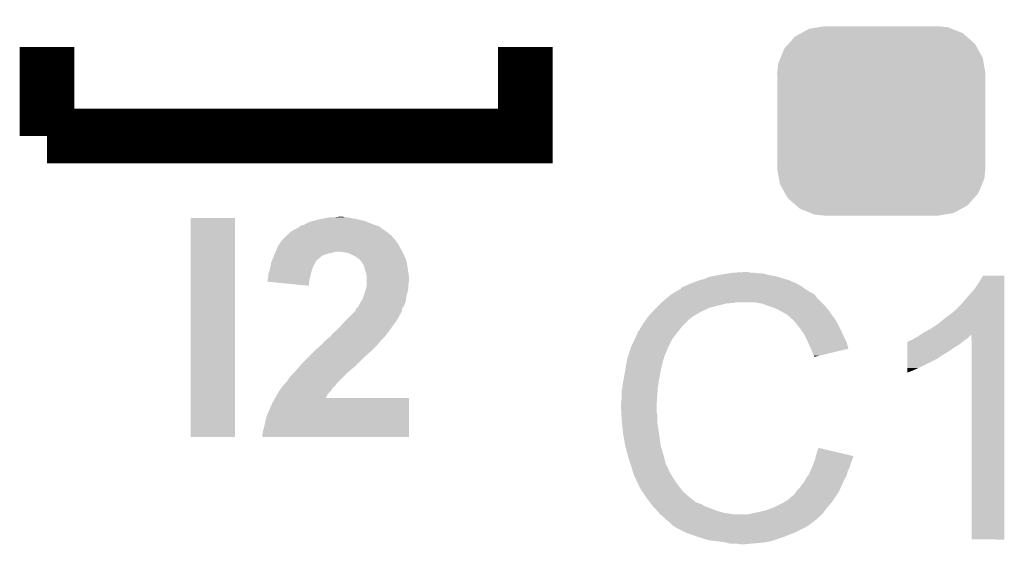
# Model space of a CAD drawing. Extents: x -4 to 126, y -8 to 66.
# Tile 209 of 256: x 90.8 to 94.47, y 33.26 to 35.2. Entities that reach past the tile are written whole.
import ezdxf

# ---------------------------------------------------------------- set-up
doc = ezdxf.new("R2010")
doc.units = 0
doc.layers.get('0').update_dxf_attribs({"linetype": 'CONTINUOUS'})
doc.layers.add('CLICKER_2_FOR_TMPM4L4A_V104_GTO', color=11, linetype='CONTINUOUS')
doc.layers.add('CLICKER_2_FOR_TMPM4L4A_V104_GTS', color=8, linetype='CONTINUOUS')

# ---------------------------------------------------------------- blocks, each defined once
blk = doc.blocks.new('CUSTOM_189')
for points in [[(-0.298526, 0.325596), (-0.268438, 0.342124), (0.30335, 0.325596), (0.2622, 0.342124)], [(-0.268438, 0.342124), (-0.233628, 0.347838), (0.2622, 0.342124), (0.247972, 0.347838)], [(-0.233628, 0.347838), (-0.20955, 0.35179), (0.247972, 0.347838), (0.20955, 0.35179)], [(-0.34504, 0.286174), (-0.320744, 0.31339), (0.348152, 0.286174), (0.317222, 0.31339)], [(-0.320744, 0.31339), (-0.298526, 0.325596), (0.317222, 0.31339), (0.30335, 0.325596)], [(-0.37475, 0.234078), (-0.360486, 0.26887), (0.377262, 0.234078), (0.357822, 0.26887)], [(-0.360486, 0.26887), (-0.34504, 0.286174), (0.357822, 0.26887), (0.348152, 0.286174)], [(-0.383124, 0.213652), (-0.37475, 0.234078), (0.380766, 0.213652), (0.377262, 0.234078)], [(-0.38735, 0.17526), (-0.383124, 0.213652), (0.38735, 0.17526), (0.380766, 0.213652)], [(-0.38608, 0.154124), (-0.38735, 0.17526), (0.38608, 0.154124), (0.38735, 0.17526)], [(-0.38608, -0.154124), (-0.38608, 0.154124), (0.38608, -0.154124), (0.38608, 0.154124)], [(-0.38735, -0.17526), (-0.38608, -0.154124), (0.38735, -0.17526), (0.38608, -0.154124)], [(-0.380764, -0.213652), (-0.38735, -0.17526), (0.383124, -0.213652), (0.38735, -0.17526)], [(-0.377262, -0.234078), (-0.380764, -0.213652), (0.374748, -0.234078), (0.383124, -0.213652)], [(-0.35782, -0.26887), (-0.377262, -0.234078), (0.360486, -0.26887), (0.374748, -0.234078)], [(-0.348152, -0.286174), (-0.35782, -0.26887), (0.345038, -0.286174), (0.360486, -0.26887)], [(-0.31722, -0.31339), (-0.348152, -0.286174), (0.320744, -0.31339), (0.345038, -0.286174)], [(-0.30335, -0.325596), (-0.31722, -0.31339), (0.298524, -0.325596), (0.320744, -0.31339)], [(-0.262198, -0.342124), (-0.30335, -0.325596), (0.268438, -0.342124), (0.298524, -0.325596)], [(-0.247972, -0.347838), (-0.262198, -0.342124), (0.233626, -0.347838), (0.268438, -0.342124)], [(-0.20955, -0.35179), (-0.247972, -0.347838), (0.20955, -0.35179), (0.233626, -0.347838)]]:
    blk.add_solid(points)

msp = doc.modelspace()

# ---------------------------------------------------------------- linework, layer by layer
at = {"layer": 'CLICKER_2_FOR_TMPM4L4A_V104_GTO', "const_width": 0.2032}
for points in [[(90.9066, 34.7726), (90.9066, 35.1028)], [(90.9066, 34.7726), (92.6846, 34.7726), (92.6846, 35.1028)]]:
    msp.add_lwpolyline(points, dxfattribs=at)
at = {"layer": 'CLICKER_2_FOR_TMPM4L4A_V104_GTO'}
for points in [[(91.44, 33.655022), (91.44002, 34.467778), (91.605078, 33.655022), (91.6051, 34.467778)], [(91.44002, 34.467778), (91.440022, 34.4678), (91.6051, 34.467778), (91.440022, 34.4678)], [(91.848944, 34.439862), (91.86163, 34.442398), (92.132138, 34.439862), (92.12326, 34.442398)], [(91.86163, 34.442398), (91.861642, 34.4424), (92.12326, 34.442398), (92.123256, 34.4424)], [(91.861642, 34.4424), (91.874338, 34.45002), (92.123256, 34.4424), (92.10497, 34.45002)], [(91.874338, 34.45002), (91.887036, 34.455098), (92.10497, 34.45002), (92.092782, 34.455098)], [(91.887036, 34.455098), (91.887042, 34.4551), (92.092782, 34.455098), (92.092776, 34.4551)], [(91.887042, 34.4551), (91.91752, 34.46272), (92.092776, 34.4551), (92.0623, 34.46272)], [(91.91752, 34.46272), (91.955622, 34.47034), (92.0623, 34.46272), (92.024202, 34.47034)], [(91.9734, 34.47034), (91.993704, 34.472878), (92.014044, 34.47034), (92.006422, 34.472878)], [(91.993704, 34.472878), (91.993722, 34.47288), (92.006422, 34.472878), (91.993722, 34.47288)], [(91.798142, 34.404302), (91.801312, 34.40684), (92.184224, 34.404302), (92.18168, 34.40684)], [(91.801312, 34.40684), (91.81084, 34.414468), (92.18168, 34.40684), (92.172146, 34.414468)], [(91.81084, 34.414468), (91.810862, 34.417), (92.172146, 34.414468), (92.16898, 34.417)], [(91.810862, 34.417), (91.813384, 34.417002), (92.16898, 34.417), (92.168978, 34.417002)], [(91.813384, 34.417002), (91.81846, 34.419542), (92.168978, 34.417002), (92.165168, 34.419542)], [(91.81846, 34.419542), (91.823544, 34.42462), (92.165168, 34.419542), (92.15755, 34.42462)], [(91.823544, 34.42462), (91.83116, 34.42716), (92.15755, 34.42462), (92.15374, 34.42716)], [(91.83116, 34.42716), (91.84132, 34.432242), (92.15374, 34.42716), (92.147388, 34.432242)], [(91.84132, 34.432242), (91.846398, 34.437318), (92.147388, 34.432242), (92.141042, 34.437318)], [(91.846398, 34.437318), (91.848944, 34.439862), (92.141042, 34.437318), (92.132138, 34.439862)], [(91.765122, 34.363662), (91.770198, 34.371278), (92.21597, 34.363662), (92.21216, 34.371278)], [(91.770198, 34.371278), (91.77528, 34.3789), (92.21216, 34.371278), (92.206446, 34.3789)], [(91.77528, 34.3789), (91.777312, 34.38144), (92.206446, 34.3789), (92.20454, 34.38144)], [(91.777312, 34.38144), (91.783408, 34.38906), (92.20454, 34.38144), (92.19946, 34.38906)], [(91.783408, 34.38906), (91.78544, 34.3916), (92.19946, 34.38906), (92.196922, 34.3916)], [(91.78544, 34.3916), (91.79306, 34.39922), (92.196922, 34.3916), (92.189302, 34.39922)], [(91.79306, 34.39922), (91.798126, 34.404286), (92.189302, 34.39922), (92.186766, 34.404286)], [(91.798126, 34.404286), (91.79814, 34.4043), (92.186766, 34.404286), (92.184226, 34.4043)], [(91.79814, 34.4043), (91.798142, 34.404302), (92.184226, 34.4043), (92.184224, 34.404302)], [(91.751362, 34.33064), (91.753478, 34.335718), (91.935298, 34.33064), (91.95054, 34.335718)], [(91.753478, 34.335718), (91.754536, 34.33826), (91.95054, 34.335718), (91.96324, 34.33826)], [(91.754536, 34.33826), (91.755596, 34.340802), (91.96324, 34.33826), (91.9734, 34.340802)], [(91.755596, 34.340802), (91.756652, 34.343338), (91.9734, 34.340802), (91.981018, 34.343338)], [(91.756652, 34.343338), (91.756654, 34.34334), (91.981018, 34.343338), (91.991178, 34.34334)], [(91.756654, 34.34334), (91.764062, 34.36112), (92.227118, 34.34334), (92.21724, 34.36112)], [(91.764062, 34.36112), (91.765122, 34.363662), (92.21724, 34.36112), (92.21597, 34.363662)], [(92.00896, 34.3408), (91.991178, 34.34334), (92.22853, 34.3408), (92.227118, 34.34334)], [(92.024198, 34.33826), (92.00896, 34.3408), (92.22994, 34.33826), (92.22853, 34.3408)], [(92.0369, 34.33318), (92.024198, 34.33826), (92.23225, 34.33318), (92.22994, 34.33826)], [(92.057216, 34.323022), (92.0369, 34.33318), (92.236866, 34.323022), (92.23225, 34.33318)], [(91.737602, 34.29), (91.739296, 34.300158), (91.8972, 34.29), (91.90228, 34.300158)], [(91.739296, 34.300158), (91.739722, 34.302702), (91.90228, 34.300158), (91.903974, 34.302702)], [(91.739722, 34.302702), (91.741836, 34.307778), (91.903974, 34.302702), (91.907358, 34.307778)], [(91.741836, 34.307778), (91.743948, 34.312846), (91.907358, 34.307778), (91.909894, 34.312846)], [(91.743948, 34.312846), (91.743954, 34.31286), (91.909894, 34.312846), (91.912434, 34.31286)], [(91.743954, 34.31286), (91.748186, 34.323018), (91.912434, 34.31286), (91.922598, 34.323018)], [(91.748186, 34.323018), (91.751362, 34.33064), (91.922598, 34.323018), (91.935298, 34.33064)], [(92.0623, 34.317942), (92.057216, 34.323022), (92.239176, 34.317942), (92.236866, 34.323022)], [(92.067376, 34.315402), (92.0623, 34.317942), (92.24033, 34.315402), (92.239176, 34.317942)], [(92.071446, 34.310318), (92.067376, 34.315402), (92.24264, 34.310318), (92.24033, 34.315402)], [(92.07754, 34.3027), (92.071446, 34.310318), (92.24391, 34.3027), (92.24264, 34.310318)], [(92.08516, 34.290002), (92.07754, 34.3027), (92.246028, 34.290002), (92.24391, 34.3027)], [(91.72956, 34.25952), (91.729562, 34.262064), (91.88704, 34.25952), (91.887766, 34.262064)], [(91.72956, 34.251902), (91.72956, 34.25952), (91.885134, 34.251902), (91.88704, 34.25952)], [(91.729562, 34.262064), (91.73464, 34.274762), (91.887766, 34.262064), (91.891392, 34.274762)], [(91.73464, 34.274762), (91.735146, 34.2773), (91.891392, 34.274762), (91.892118, 34.2773)], [(91.735146, 34.2773), (91.73718, 34.28746), (91.892118, 34.2773), (91.896182, 34.28746)], [(91.73718, 34.28746), (91.737602, 34.29), (91.896182, 34.28746), (91.8972, 34.29)], [(92.087194, 34.27984), (92.08516, 34.290002), (92.24772, 34.27984), (92.246028, 34.290002)], [(92.0877, 34.277302), (92.087194, 34.27984), (92.248084, 34.277302), (92.24772, 34.27984)], [(92.092778, 34.264602), (92.0877, 34.277302), (92.249898, 34.264602), (92.248084, 34.277302)], [(92.09532, 34.251902), (92.092778, 34.264602), (92.251712, 34.251902), (92.249898, 34.264602)], [(93.4085, 34.25698), (93.43898, 34.26206), (93.586298, 34.25698), (93.568524, 34.26206)], [(93.43898, 34.26206), (93.45422, 34.2646), (93.550742, 34.26206), (93.535502, 34.2646)], [(93.45422, 34.2646), (93.499938, 34.26714), (93.522802, 34.2646), (93.512642, 34.26714)], [(91.724494, 34.231608), (91.72702, 34.236664), (91.881108, 34.231608), (91.881674, 34.236664)], [(91.879398, 34.216342), (91.724494, 34.231608), (91.879398, 34.216342), (91.881108, 34.231608)], [(91.72702, 34.241742), (91.72956, 34.251902), (91.882594, 34.241742), (91.885134, 34.251902)], [(91.72702, 34.239198), (91.72702, 34.241742), (91.88196, 34.239198), (91.882594, 34.241742)], [(91.72702, 34.236664), (91.72702, 34.239198), (91.881674, 34.236664), (91.88196, 34.239198)], [(92.09532, 34.244278), (92.09532, 34.251902), (92.2528, 34.244278), (92.251712, 34.251902)], [(92.09532, 34.234118), (92.09532, 34.244278), (92.2528, 34.234118), (92.2528, 34.244278)], [(92.09532, 34.223958), (92.09532, 34.234118), (92.25026, 34.223958), (92.2528, 34.234118)], [(92.09532, 34.216342), (92.09532, 34.223958), (92.25026, 34.216342), (92.25026, 34.223958)], [(93.29166, 34.22142), (93.304358, 34.2265), (93.69806, 34.22142), (93.6879, 34.2265)], [(93.304358, 34.2265), (93.317058, 34.23158), (93.6879, 34.2265), (93.67647, 34.23158)], [(93.317058, 34.23158), (93.3323, 34.23666), (93.67647, 34.23158), (93.66504, 34.23666)], [(93.3323, 34.23666), (93.350082, 34.24174), (93.66504, 34.23666), (93.648786, 34.24174)], [(93.350082, 34.24174), (93.367862, 34.24936), (93.648786, 34.24174), (93.624402, 34.24936)], [(93.367862, 34.24936), (93.4085, 34.25698), (93.624402, 34.24936), (93.586298, 34.25698)], [(94.35592, 34.20618), (94.37116, 34.229038), (94.465138, 34.20618), (94.465138, 34.229038)], [(94.37116, 34.229038), (94.386398, 34.254418), (94.465138, 34.229038), (94.46514, 34.254418)], [(94.386398, 34.254418), (94.386412, 34.25444), (94.46514, 34.254418), (94.386412, 34.25444)], [(92.083466, 34.178238), (92.089392, 34.196018), (92.24264, 34.178238), (92.24772, 34.196018)], [(92.089392, 34.196018), (92.09024, 34.19856), (92.24772, 34.196018), (92.248142, 34.19856)], [(92.09024, 34.19856), (92.093866, 34.211258), (92.248142, 34.19856), (92.25026, 34.211258)], [(92.093866, 34.211258), (92.09532, 34.216342), (92.25026, 34.211258), (92.25026, 34.216342)], [(93.225622, 34.183322), (93.229846, 34.185858), (93.759018, 34.183322), (93.75648, 34.185858)], [(93.229846, 34.185858), (93.234076, 34.188398), (93.75648, 34.185858), (93.751404, 34.188398)], [(93.234076, 34.188398), (93.238302, 34.190934), (93.751404, 34.188398), (93.748866, 34.190934)], [(93.238302, 34.190934), (93.238312, 34.19094), (93.748866, 34.190934), (93.746324, 34.19094)], [(93.238312, 34.19094), (93.259468, 34.20364), (93.746324, 34.19094), (93.726, 34.20364)], [(93.259468, 34.20364), (93.26372, 34.206192), (93.726, 34.20364), (93.722428, 34.206192)], [(93.26372, 34.206192), (93.263734, 34.208726), (93.722428, 34.206192), (93.71888, 34.208726)], [(93.263734, 34.208726), (93.273882, 34.2138), (93.71888, 34.208726), (93.711774, 34.2138)], [(93.273882, 34.2138), (93.281494, 34.216338), (93.711774, 34.2138), (93.70822, 34.216338)], [(93.281494, 34.216338), (93.2815, 34.21634), (93.70822, 34.216338), (93.708218, 34.21634)], [(93.2815, 34.21634), (93.29166, 34.22142), (93.708218, 34.21634), (93.69806, 34.22142)], [(94.32036, 34.16554), (94.35592, 34.20618), (94.465138, 34.16554), (94.465138, 34.20618)], [(92.067382, 34.147764), (92.07246, 34.155378), (92.235744, 34.147764), (92.239008, 34.155378)], [(92.07246, 34.155378), (92.073982, 34.157918), (92.239008, 34.155378), (92.240098, 34.157918)], [(92.073982, 34.157918), (92.08008, 34.16808), (92.240098, 34.157918), (92.241368, 34.16808)], [(92.08008, 34.16808), (92.083466, 34.178238), (92.241368, 34.16808), (92.24264, 34.178238)], [(93.17228, 34.13506), (93.18752, 34.1503), (93.370398, 34.13506), (93.43136, 34.1503)], [(93.18752, 34.1503), (93.19006, 34.15284), (93.43136, 34.1503), (93.456762, 34.15284)], [(93.19006, 34.15284), (93.1926, 34.15538), (93.456762, 34.15284), (93.469458, 34.15538)], [(93.1926, 34.15538), (93.210608, 34.170618), (93.78442, 34.15538), (93.769182, 34.170618)], [(93.210608, 34.170618), (93.219616, 34.17824), (93.769182, 34.170618), (93.7641, 34.17824)], [(93.219616, 34.17824), (93.225622, 34.183322), (93.7641, 34.17824), (93.759018, 34.183322)], [(93.563438, 34.1503), (93.532958, 34.15538), (93.7895, 34.1503), (93.78442, 34.15538)], [(93.59138, 34.14014), (93.563438, 34.1503), (93.79966, 34.14014), (93.7895, 34.1503)], [(94.30512, 34.14776), (94.32036, 34.16554), (94.465136, 34.14776), (94.465138, 34.16554)], [(92.036898, 34.10712), (92.049596, 34.119818), (92.21724, 34.10712), (92.22486, 34.119818)], [(92.049596, 34.119818), (92.052142, 34.122364), (92.22486, 34.119818), (92.225368, 34.122364)], [(92.052142, 34.122364), (92.05722, 34.132518), (92.225368, 34.122364), (92.2274, 34.132518)], [(92.05722, 34.132518), (92.057222, 34.13252), (92.2274, 34.132518), (92.2274, 34.13252)], [(92.057222, 34.13252), (92.062294, 34.137596), (92.2274, 34.13252), (92.229938, 34.137596)], [(92.062294, 34.137596), (92.064836, 34.14014), (92.229938, 34.137596), (92.232478, 34.14014)], [(92.064836, 34.14014), (92.06484, 34.140144), (92.232478, 34.14014), (92.232478, 34.140144)], [(92.06484, 34.140144), (92.067382, 34.147764), (92.232478, 34.140144), (92.235744, 34.147764)], [(93.141566, 34.102038), (93.157732, 34.11982), (93.306898, 34.102038), (93.337382, 34.11982)], [(93.157732, 34.11982), (93.16466, 34.12744), (93.337382, 34.11982), (93.35389, 34.12744)], [(93.16466, 34.12744), (93.17228, 34.13506), (93.35389, 34.12744), (93.370398, 34.13506)], [(93.599006, 34.137598), (93.59138, 34.14014), (93.802202, 34.137598), (93.79966, 34.14014)], [(93.614238, 34.13252), (93.599006, 34.137598), (93.806266, 34.13252), (93.802202, 34.137598)], [(93.62948, 34.1249), (93.614238, 34.13252), (93.81236, 34.1249), (93.806266, 34.13252)], [(93.63456, 34.12236), (93.62948, 34.1249), (93.814176, 34.12236), (93.81236, 34.1249)], [(93.647262, 34.11474), (93.63456, 34.12236), (93.819618, 34.11474), (93.814176, 34.12236)], [(93.657416, 34.109662), (93.647262, 34.11474), (93.823246, 34.109662), (93.819618, 34.11474)], [(94.24924, 34.0995), (94.27972, 34.12237), (94.465136, 34.0995), (94.465136, 34.12237)], [(94.27972, 34.12237), (94.279742, 34.1249), (94.465136, 34.12237), (94.465136, 34.1249)], [(94.279742, 34.1249), (94.282266, 34.124906), (94.465136, 34.1249), (94.465136, 34.124906)], [(94.282266, 34.124906), (94.30512, 34.14776), (94.465136, 34.124906), (94.465136, 34.14776)], [(91.99118, 34.05886), (92.0115, 34.08172), (92.186034, 34.05886), (92.20236, 34.08172)], [(92.0115, 34.08172), (92.021658, 34.09188), (92.20236, 34.08172), (92.209618, 34.09188)], [(92.021658, 34.09188), (92.036898, 34.10712), (92.209618, 34.09188), (92.21724, 34.10712)], [(93.121478, 34.0741), (93.133924, 34.091878), (93.276422, 34.0741), (93.2942, 34.091878)], [(93.133924, 34.091878), (93.13926, 34.0995), (93.2942, 34.091878), (93.304358, 34.0995)], [(93.13926, 34.0995), (93.139262, 34.099502), (93.304358, 34.0995), (93.30436, 34.099502)], [(93.139262, 34.099502), (93.141566, 34.102038), (93.30436, 34.099502), (93.306898, 34.102038)], [(93.65996, 34.10712), (93.657416, 34.109662), (93.825062, 34.10712), (93.823246, 34.109662)], [(93.679964, 34.08934), (93.65996, 34.10712), (93.837762, 34.08934), (93.825062, 34.10712)], [(93.68282, 34.0868), (93.679964, 34.08934), (93.839214, 34.0868), (93.837762, 34.08934)], [(93.695012, 34.07156), (93.68282, 34.0868), (93.84792, 34.07156), (93.839214, 34.0868)], [(94.19082, 34.05632), (94.2213, 34.07664), (94.465134, 34.05632), (94.465136, 34.07664)], [(94.2213, 34.07664), (94.24924, 34.0995), (94.465136, 34.07664), (94.465136, 34.0995)], [(91.96832, 34.03854), (91.988322, 34.05632), (92.170884, 34.03854), (92.18422, 34.05632)], [(91.988322, 34.05632), (91.99118, 34.05886), (92.18422, 34.05632), (92.186034, 34.05886)], [(93.10116, 34.038544), (93.103704, 34.046162), (93.246508, 34.038544), (93.252434, 34.046162)], [(93.103704, 34.046162), (93.108782, 34.051244), (93.252434, 34.046162), (93.256386, 34.051244)], [(93.108782, 34.051244), (93.11386, 34.061398), (93.256386, 34.051244), (93.264284, 34.061398)], [(93.11386, 34.061398), (93.115382, 34.063938), (93.264284, 34.061398), (93.26626, 34.063938)], [(93.115382, 34.063938), (93.121478, 34.0741), (93.26626, 34.063938), (93.276422, 34.0741)], [(93.70314, 34.0614), (93.695012, 34.07156), (93.853, 34.0614), (93.84792, 34.07156)], [(93.710252, 34.05124), (93.70314, 34.0614), (93.85808, 34.05124), (93.853, 34.0614)], [(93.720918, 34.036), (93.710252, 34.05124), (93.864854, 34.036), (93.85808, 34.05124)], [(94.155206, 34.035964), (94.162878, 34.041078), (94.465134, 34.035964), (94.465134, 34.041078)], [(94.162878, 34.041078), (94.19082, 34.05632), (94.465134, 34.041078), (94.465134, 34.05632)], [(91.92401, 33.995362), (91.935302, 34.005524), (92.133422, 33.995362), (92.14189, 34.005524)], [(91.935302, 34.005524), (91.937844, 34.0106), (92.14189, 34.005524), (92.14612, 34.0106)], [(91.937844, 34.0106), (91.937846, 34.010602), (92.14612, 34.0106), (92.146122, 34.010602)], [(91.937846, 34.010602), (91.94292, 34.013142), (92.146122, 34.010602), (92.148662, 34.013142)], [(91.94292, 34.013142), (91.950542, 34.02076), (92.148662, 34.013142), (92.15628, 34.02076)], [(91.950542, 34.02076), (91.960696, 34.028378), (92.15628, 34.02076), (92.163898, 34.028378)], [(91.960696, 34.028378), (91.960702, 34.028382), (92.163898, 34.028378), (92.1639, 34.028382)], [(91.960702, 34.028382), (91.966414, 34.036), (92.1639, 34.028382), (92.16898, 34.036)], [(91.966414, 34.036), (91.96832, 34.03854), (92.16898, 34.036), (92.170884, 34.03854)], [(93.0783, 33.99028), (93.091446, 34.018218), (93.21673, 33.99028), (93.2307, 34.018218)], [(93.091446, 34.018218), (93.09862, 34.033464), (93.2307, 34.018218), (93.242558, 34.033464)], [(93.09862, 34.033464), (93.098626, 34.036006), (93.242558, 34.033464), (93.244534, 34.036006)], [(93.098626, 34.036006), (93.10116, 34.038544), (93.244534, 34.036006), (93.246508, 34.038544)], [(93.72473, 34.02838), (93.720918, 34.036), (93.86824, 34.02838), (93.864854, 34.036)], [(93.73362, 34.0106), (93.72473, 34.02838), (93.877132, 34.0106), (93.86824, 34.02838)], [(93.73475, 34.008058), (93.73362, 34.0106), (93.878402, 34.008058), (93.877132, 34.0106)], [(93.74378, 33.98774), (93.73475, 34.008058), (93.884476, 33.98774), (93.878402, 34.008058)], [(94.10448, 33.9979), (94.104482, 34.00806), (94.297498, 33.9979), (94.30969, 34.00806)], [(94.104482, 34.00806), (94.107006, 34.008066), (94.30969, 34.00806), (94.309698, 34.008066)], [(94.107006, 34.008066), (94.10954, 34.0106), (94.309698, 34.008066), (94.31274, 34.0106)], [(94.10954, 34.0106), (94.109544, 34.010602), (94.31274, 34.0106), (94.312742, 34.010602)], [(94.109544, 34.010602), (94.114622, 34.01314), (94.312742, 34.010602), (94.31655, 34.01314)], [(94.114622, 34.01314), (94.122244, 34.015682), (94.31655, 34.01314), (94.320362, 34.015682)], [(94.122244, 34.015682), (94.129862, 34.02076), (94.320362, 34.015682), (94.32798, 34.02076)], [(94.129862, 34.02076), (94.140022, 34.025842), (94.32798, 34.02076), (94.33306, 34.025842)], [(94.140022, 34.025842), (94.155206, 34.035964), (94.33306, 34.025842), (94.343182, 34.035964)], [(94.34322, 33.274022), (94.343182, 34.035964), (94.465118, 33.274022), (94.465134, 34.035964)], [(91.884498, 33.95726), (91.904818, 33.97758), (92.09278, 33.95726), (92.11564, 33.97758)], [(91.904818, 33.97758), (91.9099, 33.98266), (92.11564, 33.97758), (92.12072, 33.98266)], [(91.9099, 33.98266), (91.92401, 33.995362), (92.12072, 33.98266), (92.133422, 33.995362)], [(93.067292, 33.957256), (93.077452, 33.98774), (93.20276, 33.957256), (93.21546, 33.98774)], [(93.077452, 33.98774), (93.0783, 33.99028), (93.21546, 33.98774), (93.21673, 33.99028)], [(93.746324, 33.982654), (93.74378, 33.98774), (93.885996, 33.982654), (93.884476, 33.98774)], [(93.74886, 33.97758), (93.746324, 33.982654), (93.864834, 33.97758), (93.885996, 33.982654)], [(93.75394, 33.962342), (93.74886, 33.97758), (93.801284, 33.962342), (93.864834, 33.97758)], [(94.10447, 33.954718), (94.104474, 33.96996), (94.228918, 33.954718), (94.254322, 33.96996)], [(94.104474, 33.96996), (94.104476, 33.9852), (94.254322, 33.96996), (94.27718, 33.9852)], [(94.104476, 33.9852), (94.10448, 33.9979), (94.27718, 33.9852), (94.297498, 33.9979)], [(91.856556, 33.929318), (91.884498, 33.95726), (92.064836, 33.929318), (92.09278, 33.95726)], [(93.05925, 33.9217), (93.062636, 33.942018), (93.1926, 33.9217), (93.197678, 33.942018)], [(93.062636, 33.942018), (93.063062, 33.944562), (93.197678, 33.942018), (93.19895, 33.944562)], [(93.063062, 33.944562), (93.063906, 33.947096), (93.19895, 33.944562), (93.200218, 33.947096)], [(93.063906, 33.947096), (93.065598, 33.952174), (93.200218, 33.947096), (93.20022, 33.952174)], [(93.065598, 33.952174), (93.066444, 33.954714), (93.20022, 33.952174), (93.202754, 33.954714)], [(93.066444, 33.954714), (93.067292, 33.957256), (93.202754, 33.954714), (93.20276, 33.957256)], [(93.756478, 33.957264), (93.75394, 33.962342), (93.780106, 33.957264), (93.801284, 33.962342)], [(93.759014, 33.954726), (93.756478, 33.957264), (93.76952, 33.954726), (93.780106, 33.957264)], [(93.75902, 33.952208), (93.759014, 33.954726), (93.75902, 33.952208), (93.76952, 33.954726)], [(94.104462, 33.91154), (94.10447, 33.9471), (94.14764, 33.91154), (94.218758, 33.9471)], [(94.10447, 33.95218), (94.10447, 33.954718), (94.22638, 33.95218), (94.228918, 33.954718)], [(94.10447, 33.9471), (94.10447, 33.95218), (94.218758, 33.9471), (94.22638, 33.95218)], [(91.821, 33.88868), (91.827532, 33.896302), (92.01912, 33.88868), (92.026742, 33.896302)], [(91.827532, 33.896302), (91.849298, 33.921698), (92.026742, 33.896302), (92.057216, 33.921698)], [(91.849298, 33.921698), (91.851478, 33.92424), (92.057216, 33.921698), (92.058488, 33.92424)], [(91.851478, 33.92424), (91.854012, 33.926774), (92.058488, 33.92424), (92.059758, 33.926774)], [(91.854012, 33.926774), (91.856556, 33.929318), (92.059758, 33.926774), (92.064836, 33.929318)], [(93.0502, 33.8709), (93.05544, 33.89884), (93.18244, 33.8709), (93.18752, 33.89884)], [(93.05544, 33.89884), (93.05925, 33.9217), (93.18752, 33.89884), (93.1926, 33.9217)], [(94.10446, 33.90138), (94.104462, 33.91154), (94.12478, 33.90138), (94.14764, 33.91154)], [(94.10446, 33.89379), (94.10446, 33.90138), (94.10446, 33.89379), (94.12478, 33.90138)], [(91.79052, 33.85312), (91.79814, 33.86074), (91.98356, 33.85312), (91.99118, 33.86074)], [(91.79814, 33.86074), (91.808302, 33.875982), (91.99118, 33.86074), (92.006422, 33.875982)], [(91.808302, 33.875982), (91.821, 33.88868), (92.006422, 33.875982), (92.01912, 33.88868)], [(93.04528, 33.840422), (93.04782, 33.8582), (93.17736, 33.840422), (93.180322, 33.8582)], [(93.04782, 33.8582), (93.0502, 33.8709), (93.180322, 33.8582), (93.18244, 33.8709)], [(91.763848, 33.815016), (91.767662, 33.822642), (91.950538, 33.815016), (91.95816, 33.822642)], [(91.767662, 33.822642), (91.771046, 33.82772), (91.95816, 33.822642), (91.963238, 33.82772)], [(91.771046, 33.82772), (91.77274, 33.83026), (91.963238, 33.82772), (91.964508, 33.83026)], [(91.77274, 33.83026), (91.774642, 33.832796), (91.964508, 33.83026), (91.965778, 33.832796)], [(91.774642, 33.832796), (91.784168, 33.845498), (91.965778, 33.832796), (91.978478, 33.845498)], [(91.784168, 33.845498), (91.787982, 33.85058), (91.978478, 33.845498), (91.981866, 33.85058)], [(91.787982, 33.85058), (91.79052, 33.85312), (91.981866, 33.85058), (91.98356, 33.85312)], [(93.04274, 33.82264), (93.04528, 33.840422), (93.176088, 33.82264), (93.17736, 33.840422)], [(93.04274, 33.794702), (93.04274, 33.82264), (93.174094, 33.794702), (93.176088, 33.82264)], [(91.7448, 33.782), (91.754486, 33.799758), (92.252796, 33.782), (92.2528, 33.799758)], [(91.754486, 33.799758), (91.754498, 33.79978), (92.2528, 33.799758), (91.942956, 33.79978)], [(91.754498, 33.79978), (91.760042, 33.80994), (91.942956, 33.79978), (91.94801, 33.80994)], [(91.760042, 33.80994), (91.762582, 33.812484), (91.94801, 33.80994), (91.949276, 33.812484)], [(91.762582, 33.812484), (91.763848, 33.815016), (91.949276, 33.812484), (91.950538, 33.815016)], [(93.0402, 33.784542), (93.04274, 33.794702), (93.173368, 33.784542), (93.174094, 33.794702)], [(93.0402, 33.769302), (93.0402, 33.784542), (93.17228, 33.769302), (93.173368, 33.784542)], [(91.721942, 33.728662), (91.7321, 33.75406), (92.252788, 33.728662), (92.252792, 33.75406)], [(91.7321, 33.75406), (91.7448, 33.782), (92.252792, 33.75406), (92.252796, 33.782)], [(93.0402, 33.7693), (93.0402, 33.769302), (93.172282, 33.7693), (93.17228, 33.769302)], [(93.041344, 33.746438), (93.0402, 33.7693), (93.172282, 33.746438), (93.172282, 33.7693)], [(91.71686, 33.7058), (91.721942, 33.728662), (92.252784, 33.7058), (92.252788, 33.728662)], [(93.041726, 33.738816), (93.041344, 33.746438), (93.17482, 33.738816), (93.172282, 33.746438)], [(93.04274, 33.7185), (93.041726, 33.738816), (93.17482, 33.7185), (93.17482, 33.738816)], [(93.043504, 33.710878), (93.04274, 33.7185), (93.17482, 33.710878), (93.17482, 33.7185)], [(93.045026, 33.69564), (93.043504, 33.710878), (93.17736, 33.69564), (93.17482, 33.710878)], [(91.70924, 33.675322), (91.71686, 33.7058), (92.25278, 33.675322), (92.252784, 33.7058)], [(91.70924, 33.670244), (91.70924, 33.675322), (92.25278, 33.670244), (92.25278, 33.675322)], [(93.04782, 33.667698), (93.045026, 33.69564), (93.18166, 33.667698), (93.17736, 33.69564)], [(91.605078, 33.655), (91.44, 33.655022), (91.605078, 33.655), (91.605078, 33.655022)], [(91.7067, 33.655022), (91.706702, 33.662622), (92.252778, 33.655022), (92.252778, 33.662622)], [(92.252778, 33.655), (91.7067, 33.655022), (92.252778, 33.655), (92.252778, 33.655022)], [(91.706702, 33.662622), (91.70924, 33.670244), (92.252778, 33.662622), (92.25278, 33.670244)], [(93.048718, 33.66262), (93.04782, 33.667698), (93.18244, 33.66262), (93.18166, 33.667698)], [(93.05544, 33.62452), (93.048718, 33.66262), (93.18752, 33.62452), (93.18244, 33.66262)], [(93.055442, 33.624518), (93.05544, 33.62452), (93.18752, 33.624518), (93.18752, 33.62452)], [(93.06052, 33.6042), (93.055442, 33.624518), (93.193326, 33.6042), (93.18752, 33.624518)], [(93.064876, 33.58896), (93.06052, 33.6042), (93.19768, 33.58896), (93.193326, 33.6042)], [(93.76664, 33.591498), (93.77428, 33.614356), (93.871368, 33.591498), (93.77428, 33.614356)], [(93.07068, 33.56864), (93.064876, 33.58896), (93.203102, 33.56864), (93.19768, 33.58896)], [(93.076608, 33.550858), (93.07068, 33.56864), (93.207844, 33.550858), (93.203102, 33.56864)], [(93.755844, 33.555938), (93.759652, 33.566098), (93.89364, 33.555938), (93.89872, 33.566098)], [(93.759652, 33.566098), (93.76156, 33.571182), (93.89872, 33.566098), (93.899988, 33.571182)], [(93.76156, 33.571182), (93.762828, 33.576258), (93.899988, 33.571182), (93.901258, 33.576258)], [(93.762828, 33.576258), (93.764098, 33.581336), (93.901258, 33.576258), (93.903798, 33.581336)], [(93.764098, 33.581336), (93.76473, 33.583862), (93.903798, 33.581336), (93.9038, 33.583862)], [(93.76473, 33.583862), (93.76664, 33.591498), (93.9038, 33.583862), (93.871368, 33.591498)], [(93.077456, 33.548316), (93.076608, 33.550858), (93.210382, 33.548316), (93.207844, 33.550858)], [(93.079148, 33.543238), (93.077456, 33.548316), (93.21292, 33.543238), (93.210382, 33.548316)], [(93.08084, 33.538158), (93.079148, 33.543238), (93.214614, 33.538158), (93.21292, 33.543238)], [(93.081476, 33.53562), (93.08084, 33.538158), (93.21546, 33.53562), (93.214614, 33.538158)], [(93.083382, 33.528), (93.081476, 33.53562), (93.219272, 33.528), (93.21546, 33.53562)], [(93.085922, 33.520382), (93.083382, 33.528), (93.22308, 33.520382), (93.219272, 33.528)], [(93.7387, 33.515302), (93.74414, 33.527998), (93.87985, 33.515302), (93.883478, 33.527998)], [(93.74414, 33.527998), (93.750672, 33.543238), (93.883478, 33.527998), (93.891098, 33.543238)], [(93.750672, 33.543238), (93.75394, 33.55086), (93.891098, 33.543238), (93.892622, 33.55086)], [(93.75394, 33.55086), (93.755844, 33.555938), (93.892622, 33.55086), (93.89364, 33.555938)], [(93.08846, 33.512762), (93.085922, 33.520382), (93.227844, 33.512762), (93.22308, 33.520382)], [(93.091, 33.50768), (93.08846, 33.512762), (93.231018, 33.50768), (93.227844, 33.512762)], [(93.094586, 33.50006), (93.091, 33.50768), (93.23578, 33.50006), (93.231018, 33.50768)], [(93.105344, 33.4772), (93.094586, 33.50006), (93.25102, 33.4772), (93.23578, 33.50006)], [(93.720922, 33.487362), (93.72346, 33.49244), (93.866018, 33.487362), (93.86824, 33.49244)], [(93.72346, 33.49244), (93.72854, 33.5026), (93.86824, 33.49244), (93.874046, 33.5026)], [(93.72854, 33.5026), (93.734632, 33.510218), (93.874046, 33.5026), (93.8784, 33.510218)], [(93.734632, 33.510218), (93.7387, 33.515302), (93.8784, 33.510218), (93.87985, 33.515302)], [(93.11132, 33.4645), (93.105344, 33.4772), (93.26118, 33.4645), (93.25102, 33.4772)], [(93.119788, 33.4518), (93.11132, 33.4645), (93.27134, 33.4518), (93.26118, 33.4645)], [(93.691708, 33.451798), (93.695522, 33.45688), (93.850458, 33.451798), (93.85268, 33.45688)], [(93.695522, 33.45688), (93.70314, 33.464502), (93.85268, 33.45688), (93.856016, 33.464502)], [(93.70314, 33.464502), (93.71076, 33.47466), (93.856016, 33.464502), (93.86046, 33.47466)], [(93.71076, 33.47466), (93.720922, 33.487362), (93.86046, 33.47466), (93.866018, 33.487362)], [(93.133332, 33.431482), (93.119788, 33.4518), (93.294198, 33.431482), (93.27134, 33.4518)], [(93.13672, 33.4264), (93.133332, 33.431482), (93.300552, 33.4264), (93.294198, 33.431482)], [(93.148444, 33.41116), (93.13672, 33.4264), (93.319606, 33.41116), (93.300552, 33.4264)], [(93.648524, 33.413698), (93.657418, 33.41878), (93.82506, 33.413698), (93.828446, 33.41878)], [(93.657418, 33.41878), (93.67012, 33.42894), (93.828446, 33.41878), (93.83522, 33.42894)], [(93.67012, 33.42894), (93.677744, 33.436562), (93.83522, 33.42894), (93.8403, 33.436562)], [(93.677744, 33.436562), (93.68282, 33.439104), (93.8403, 33.436562), (93.841994, 33.439104)], [(93.68282, 33.439104), (93.6879, 33.44672), (93.841994, 33.439104), (93.847072, 33.44672)], [(93.6879, 33.44672), (93.691708, 33.451798), (93.847072, 33.44672), (93.850458, 33.451798)], [(93.148446, 33.411158), (93.148444, 33.41116), (93.324684, 33.411158), (93.319606, 33.41116)], [(93.152352, 33.40608), (93.148446, 33.411158), (93.334842, 33.40608), (93.324684, 33.411158)], [(93.154308, 33.403538), (93.152352, 33.40608), (93.342464, 33.403538), (93.334842, 33.40608)], [(93.158214, 33.39846), (93.154308, 33.403538), (93.35008, 33.39846), (93.342464, 33.403538)], [(93.16212, 33.393382), (93.158214, 33.39846), (93.363622, 33.393382), (93.35008, 33.39846)], [(93.164662, 33.39084), (93.16212, 33.393382), (93.3704, 33.39084), (93.363622, 33.393382)], [(93.17482, 33.38068), (93.164662, 33.39084), (93.395796, 33.38068), (93.3704, 33.39084)], [(93.174822, 33.380678), (93.17482, 33.38068), (93.3958, 33.380678), (93.395796, 33.38068)], [(93.180916, 33.37306), (93.174822, 33.380678), (93.42374, 33.37306), (93.3958, 33.380678)], [(93.55074, 33.3756), (93.58122, 33.383222), (93.793942, 33.3756), (93.799658, 33.383222)], [(93.58122, 33.383222), (93.60916, 33.39338), (93.799658, 33.383222), (93.807278, 33.39338)], [(93.60916, 33.39338), (93.609162, 33.393382), (93.807278, 33.39338), (93.80728, 33.393382)], [(93.609162, 33.393382), (93.639638, 33.40862), (93.80728, 33.393382), (93.820614, 33.40862)], [(93.639638, 33.40862), (93.648524, 33.413698), (93.820614, 33.40862), (93.82506, 33.413698)], [(93.184978, 33.367982), (93.180916, 33.37306), (93.45421, 33.367982), (93.42374, 33.37306)], [(93.184982, 33.36798), (93.184978, 33.367982), (93.454222, 33.36798), (93.45421, 33.367982)], [(93.197678, 33.357822), (93.184982, 33.36798), (93.7768, 33.357822), (93.786958, 33.36798)], [(93.197682, 33.35782), (93.197678, 33.357822), (93.7768, 33.35782), (93.7768, 33.357822)], [(93.20784, 33.347662), (93.197682, 33.35782), (93.765186, 33.347662), (93.7768, 33.35782)], [(93.217998, 33.34004), (93.20784, 33.347662), (93.756474, 33.34004), (93.765186, 33.347662)], [(93.515182, 33.36798), (93.52534, 33.37052), (93.786958, 33.36798), (93.789498, 33.37052)], [(93.52534, 33.37052), (93.53804, 33.37306), (93.789498, 33.37052), (93.792038, 33.37306)], [(93.53804, 33.37306), (93.55074, 33.3756), (93.792038, 33.37306), (93.793942, 33.3756)], [(93.218014, 33.340026), (93.217998, 33.34004), (93.753934, 33.340026), (93.756474, 33.34004)], [(93.22308, 33.33496), (93.218014, 33.340026), (93.751392, 33.33496), (93.753934, 33.340026)], [(93.225624, 33.332416), (93.22308, 33.33496), (93.743778, 33.332416), (93.751392, 33.33496)], [(93.230698, 33.327342), (93.225624, 33.332416), (93.738702, 33.327342), (93.743778, 33.332416)], [(93.230704, 33.327338), (93.230698, 33.327342), (93.738698, 33.327338), (93.738702, 33.327342)], [(93.238314, 33.322264), (93.230704, 33.327338), (93.73024, 33.322264), (93.738698, 33.327338)], [(93.240838, 33.32226), (93.238314, 33.322264), (93.730232, 33.32226), (93.73024, 33.322264)], [(93.24086, 33.319734), (93.240838, 33.32226), (93.726022, 33.319734), (93.730232, 33.32226)], [(93.240888, 33.31972), (93.24086, 33.319734), (93.726, 33.31972), (93.726022, 33.319734)], [(93.2815, 33.2994), (93.240888, 33.31972), (93.68536, 33.2994), (93.726, 33.31972)], [(93.30309, 33.29178), (93.2815, 33.2994), (93.66504, 33.29178), (93.68536, 33.2994)], [(93.32468, 33.28416), (93.30309, 33.29178), (93.64726, 33.28416), (93.66504, 33.29178)], [(93.365318, 33.27146), (93.32468, 33.28416), (93.609158, 33.27146), (93.64726, 33.28416)], [(93.385638, 33.26892), (93.365318, 33.27146), (93.601538, 33.26892), (93.609158, 33.27146)], [(94.465118, 33.274), (94.34322, 33.274022), (94.465118, 33.274), (94.465118, 33.274022)], [(93.426278, 33.26384), (93.385638, 33.26892), (93.578678, 33.26384), (93.601538, 33.26892)], [(93.435168, 33.2613), (93.426278, 33.26384), (93.55328, 33.2613), (93.578678, 33.26384)], [(93.444056, 33.25876), (93.435168, 33.2613), (93.52534, 33.25876), (93.55328, 33.2613)], [(93.482158, 33.25622), (93.471998, 33.25876), (93.497402, 33.25622), (93.52534, 33.25876)]]:
    msp.add_solid(points, dxfattribs=at)

# ---------------------------------------------------------------- block references
at = {"layer": 'CLICKER_2_FOR_TMPM4L4A_V104_GTS'}
msp.add_blockref('CUSTOM_189', (94.00794, 34.82848), dxfattribs=at)

doc.saveas('drawing.dxf')
